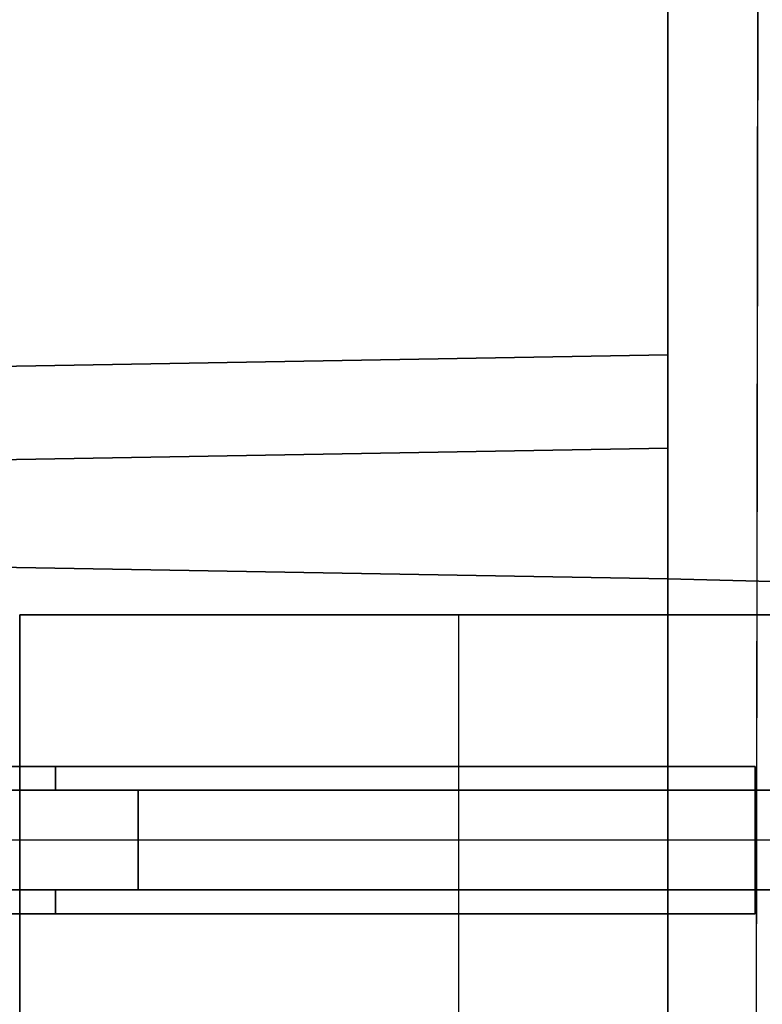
# Model space of a CAD drawing. Extents: x -15 to 7, y 1 to 148.
# Tile 60 of 194: x -11.31 to -7.34, y 129.54 to 134.81. Entities that reach past the tile are written whole.
import ezdxf

# ---------------------------------------------------------------- set-up
doc = ezdxf.new("R2010")
doc.units = 0
doc.layers.add('DEFAULT', color=7, linetype='CONTINUOUS')

msp = doc.modelspace()

# ---------------------------------------------------------------- linework, layer by layer
at = {"layer": 'DEFAULT', "color": 254}
for p, q in [((-7.3918, 113.9189, -0.9676), (-7.347, 145.748, -5.3803)), ((-7.3918, 113.7816, -1.9581), (-7.347, 145.6107, -6.3708)), ((-7.845, 12.8793, -53.9885), (-7.845, 139.9844, -53.9885)), ((-7.845, 139.4301, -101.4073), (-7.845, 114.7604, -106.6511)), ((-7.3745, 126.1238, -3.6692), (-7.3644, 133.4058, -3.6692)), ((-14.8292, 132.8953, -81.0481), (-7.845, 133.0172, -80.9262)), ((-7.845, 133.0172, -95.8073), (-14.8292, 132.8953, -95.6854)), ((-7.845, 133.0172, -88.3667), (-14.8292, 132.8953, -88.3667)), ((-7.845, 133.0172, -95.8073), (-7.845, 133.0172, -80.9262)), ((-7.845, 132.5172, -80.4262), (-14.8292, 132.3953, -80.5481)), ((-14.8292, 132.3953, -96.1853), (-7.845, 132.5172, -96.3072)), ((-7.845, 132.5172, -80.4262), (-7.845, 125.7641, -80.4262)), ((-7.845, 125.7641, -96.3072), (-7.845, 132.5172, -96.3072)), ((-7.845, 131.8172, -81.6262), (-15.124, 131.9442, -81.4992)), ((-15.124, 131.9442, -95.2343), (-7.845, 131.8172, -95.1072)), ((-15.124, 131.9442, -88.3667), (-7.845, 131.8172, -88.3667)), ((-7.845, 131.8172, -81.6262), (-5.345, 131.7517, -81.6917)), ((-7.845, 131.8172, -95.1072), (-7.845, 131.8172, -81.6262)), ((-5.345, 131.7517, -95.0418), (-7.845, 131.8172, -95.1072)), ((-7.845, 126.4642, -95.1072), (-7.845, 131.8172, -95.1072)), ((-7.845, 131.8172, -81.6262), (-7.845, 126.4642, -81.6262)), ((-6.345, 131.7779, -88.3667), (-7.845, 131.8172, -88.3667)), ((-7.3693, 129.7648, -4.174), (-7.3695, 129.7648, -3.1644))]:
    msp.add_line(p, q, dxfattribs=at)
at = {"layer": 'DEFAULT', "color": 212}
for p, q in [((-11.314, 131.6252, -81.8256), (-11.314, 131.6252, -94.9066)), ((-6.615, 131.6252, -81.8256), (-11.314, 131.6252, -81.8256)), ((-11.314, 131.6252, -94.9066), (-6.615, 131.6252, -94.9066)), ((-11.314, 126.6722, -94.9066), (-11.314, 131.6252, -94.9066)), ((-11.314, 131.6252, -81.8256), (-11.314, 126.6722, -81.8256)), ((-7.123, 131.6252, -88.3661), (-11.314, 131.6252, -88.3661)), ((-11.314, 131.2447, -88.3661), (-11.314, 131.6252, -88.3661)), ((-8.9645, 131.6252, -94.9066), (-8.9645, 131.6252, -81.8256)), ((-8.9645, 131.6252, -94.9066), (-8.9645, 126.6722, -94.9066)), ((-8.9645, 131.6252, -81.8256), (-8.9645, 126.6722, -81.8256)), ((-14.8688, 130.8124, -82.8924), (-7.377, 130.8124, -82.8924)), ((-14.8688, 130.8124, -85.4324), (-7.377, 130.8124, -85.4324)), ((-14.8688, 130.8124, -87.9724), (-7.377, 130.8124, -87.9724)), ((-14.8688, 130.8124, -90.5124), (-7.377, 130.8124, -90.5124)), ((-14.8688, 130.8124, -93.0524), (-7.377, 130.8124, -93.0524)), ((-7.377, 130.8124, -83.6798), (-14.8688, 130.8124, -83.6798)), ((-7.377, 130.8124, -86.2198), (-14.8688, 130.8124, -86.2198)), ((-7.377, 130.8124, -88.7598), (-14.8688, 130.8124, -88.7598)), ((-7.377, 130.8124, -91.2998), (-14.8688, 130.8124, -91.2998)), ((-7.377, 130.8124, -93.8398), (-14.8688, 130.8124, -93.8398)), ((-7.377, 130.8124, -83.2861), (-14.8688, 130.8124, -83.2861)), ((-7.377, 130.8124, -85.8261), (-14.8688, 130.8124, -85.8261)), ((-7.377, 130.8124, -88.3661), (-14.8688, 130.8124, -88.3661)), ((-7.377, 130.8124, -90.9061), (-14.8688, 130.8124, -90.9061)), ((-7.377, 130.8124, -93.4461), (-14.8688, 130.8124, -93.4461)), ((-11.1229, 130.8124, -82.8924), (-11.1229, 130.6854, -82.8924)), ((-11.1229, 130.8124, -85.4324), (-11.1229, 130.6854, -85.4324)), ((-11.1229, 130.8124, -87.9724), (-11.1229, 130.6854, -87.9724)), ((-11.1229, 130.8124, -90.5124), (-11.1229, 130.6854, -90.5124)), ((-11.1229, 130.8124, -93.0524), (-11.1229, 130.6854, -93.0524)), ((-11.1229, 130.8124, -82.8924), (-11.1229, 130.8124, -83.6798)), ((-11.1229, 130.8124, -85.4324), (-11.1229, 130.8124, -86.2198)), ((-11.1229, 130.8124, -87.9724), (-11.1229, 130.8124, -88.7598)), ((-11.1229, 130.8124, -90.5124), (-11.1229, 130.8124, -91.2998)), ((-11.1229, 130.8124, -93.0524), (-11.1229, 130.8124, -93.8398)), ((-11.1229, 130.6854, -83.6798), (-11.1229, 130.8124, -83.6798)), ((-11.1229, 130.6854, -86.2198), (-11.1229, 130.8124, -86.2198)), ((-11.1229, 130.6854, -88.7598), (-11.1229, 130.8124, -88.7598)), ((-11.1229, 130.6854, -91.2998), (-11.1229, 130.8124, -91.2998)), ((-11.1229, 130.6854, -93.8398), (-11.1229, 130.8124, -93.8398)), ((-7.377, 130.8124, -82.8924), (-7.377, 130.6854, -82.8924)), ((-7.377, 130.8124, -85.4324), (-7.377, 130.6854, -85.4324)), ((-7.377, 130.8124, -87.9724), (-7.377, 130.6854, -87.9724)), ((-7.377, 130.8124, -90.5124), (-7.377, 130.6854, -90.5124)), ((-7.377, 130.8124, -93.0524), (-7.377, 130.6854, -93.0524)), ((-7.377, 130.8124, -83.6798), (-7.377, 130.8124, -82.8924)), ((-7.377, 130.6854, -83.6798), (-7.377, 130.8124, -83.6798)), ((-7.377, 130.8124, -86.2198), (-7.377, 130.8124, -85.4324)), ((-7.377, 130.6854, -86.2198), (-7.377, 130.8124, -86.2198)), ((-7.377, 130.8124, -88.7598), (-7.377, 130.8124, -87.9724)), ((-7.377, 130.6854, -88.7598), (-7.377, 130.8124, -88.7598)), ((-7.377, 130.8124, -91.2998), (-7.377, 130.8124, -90.5124)), ((-7.377, 130.6854, -91.2998), (-7.377, 130.8124, -91.2998)), ((-7.377, 130.8124, -93.8398), (-7.377, 130.8124, -93.0524)), ((-7.377, 130.6854, -93.8398), (-7.377, 130.8124, -93.8398)), ((-7.377, 130.025, -83.2861), (-7.377, 130.8124, -83.2861)), ((-7.377, 130.025, -85.8261), (-7.377, 130.8124, -85.8261)), ((-7.377, 130.025, -88.3661), (-7.377, 130.8124, -88.3661)), ((-7.377, 130.025, -90.9061), (-7.377, 130.8124, -90.9061)), ((-7.377, 130.025, -93.4461), (-7.377, 130.8124, -93.4461)), ((-14.235, 130.6854, -82.4479), (-7.123, 130.6854, -82.4479)), ((-7.377, 130.6854, -82.8924), (-14.235, 130.6854, -82.8924)), ((-14.235, 130.6854, -84.9879), (-7.123, 130.6854, -84.9879)), ((-7.377, 130.6854, -85.4324), (-14.235, 130.6854, -85.4324)), ((-14.235, 130.6854, -87.5279), (-7.123, 130.6854, -87.5279)), ((-7.377, 130.6854, -87.9724), (-14.235, 130.6854, -87.9724)), ((-14.235, 130.6854, -90.0679), (-7.123, 130.6854, -90.0679)), ((-7.377, 130.6854, -90.5124), (-14.235, 130.6854, -90.5124)), ((-14.235, 130.6854, -92.6079), (-7.123, 130.6854, -92.6079)), ((-7.377, 130.6854, -93.0524), (-14.235, 130.6854, -93.0524)), ((-14.235, 130.6854, -83.6798), (-7.377, 130.6854, -83.6798)), ((-14.235, 130.6854, -86.2198), (-7.377, 130.6854, -86.2198)), ((-14.235, 130.6854, -88.7598), (-7.377, 130.6854, -88.7598)), ((-14.235, 130.6854, -91.2998), (-7.377, 130.6854, -91.2998)), ((-14.235, 130.6854, -93.8398), (-7.377, 130.6854, -93.8398)), ((-7.123, 130.6854, -84.1243), (-14.235, 130.6854, -84.1243)), ((-7.123, 130.6854, -86.6643), (-14.235, 130.6854, -86.6643)), ((-7.123, 130.6854, -89.2043), (-14.235, 130.6854, -89.2043)), ((-7.123, 130.6854, -91.7443), (-14.235, 130.6854, -91.7443)), ((-7.123, 130.6854, -94.2843), (-14.235, 130.6854, -94.2843)), ((-7.123, 130.6854, -82.6701), (-14.235, 130.6854, -82.6701)), ((-7.123, 130.6854, -85.2101), (-14.235, 130.6854, -85.2101)), ((-7.123, 130.6854, -87.7501), (-14.235, 130.6854, -87.7501)), ((-7.123, 130.6854, -90.2901), (-14.235, 130.6854, -90.2901)), ((-7.123, 130.6854, -92.8301), (-14.235, 130.6854, -92.8301)), ((-7.123, 130.6854, -83.902), (-14.235, 130.6854, -83.902)), ((-7.123, 130.6854, -86.442), (-14.235, 130.6854, -86.442)), ((-7.123, 130.6854, -88.982), (-14.235, 130.6854, -88.982)), ((-7.123, 130.6854, -91.522), (-14.235, 130.6854, -91.522)), ((-7.123, 130.6854, -94.062), (-14.235, 130.6854, -94.062)), ((-10.679, 130.6854, -82.4479), (-10.679, 130.6854, -82.8924)), ((-10.679, 130.6854, -84.9879), (-10.679, 130.6854, -85.4324)), ((-10.679, 130.6854, -87.5279), (-10.679, 130.6854, -87.9724)), ((-10.679, 130.6854, -90.0679), (-10.679, 130.6854, -90.5124)), ((-10.679, 130.6854, -92.6079), (-10.679, 130.6854, -93.0524)), ((-10.679, 130.152, -82.4479), (-10.679, 130.6854, -82.4479)), ((-10.679, 130.152, -84.9879), (-10.679, 130.6854, -84.9879)), ((-10.679, 130.152, -87.5279), (-10.679, 130.6854, -87.5279)), ((-10.679, 130.152, -90.0679), (-10.679, 130.6854, -90.0679)), ((-10.679, 130.152, -92.6079), (-10.679, 130.6854, -92.6079)), ((-10.679, 130.6854, -83.6798), (-10.679, 130.6854, -84.1243)), ((-10.679, 130.6854, -86.2198), (-10.679, 130.6854, -86.6643)), ((-10.679, 130.6854, -88.7598), (-10.679, 130.6854, -89.2043)), ((-10.679, 130.6854, -91.2998), (-10.679, 130.6854, -91.7443)), ((-10.679, 130.6854, -93.8398), (-10.679, 130.6854, -94.2843)), ((-10.679, 130.6854, -84.1243), (-10.679, 130.152, -84.1243)), ((-10.679, 130.6854, -86.6643), (-10.679, 130.152, -86.6643)), ((-10.679, 130.6854, -89.2043), (-10.679, 130.152, -89.2043)), ((-10.679, 130.6854, -91.7443), (-10.679, 130.152, -91.7443)), ((-10.679, 130.6854, -94.2843), (-10.679, 130.152, -94.2843)), ((-7.123, 130.6854, -82.8924), (-7.377, 130.6854, -82.8924)), ((-7.123, 130.6854, -85.4324), (-7.377, 130.6854, -85.4324)), ((-7.123, 130.6854, -87.9724), (-7.377, 130.6854, -87.9724)), ((-7.123, 130.6854, -90.5124), (-7.377, 130.6854, -90.5124)), ((-7.123, 130.6854, -93.0524), (-7.377, 130.6854, -93.0524)), ((-7.377, 130.152, -83.6798), (-7.377, 130.6854, -83.6798)), ((-7.377, 130.6854, -82.8924), (-7.377, 130.152, -82.8924)), ((-7.377, 130.152, -86.2198), (-7.377, 130.6854, -86.2198)), ((-7.377, 130.6854, -85.4324), (-7.377, 130.152, -85.4324)), ((-7.377, 130.152, -88.7598), (-7.377, 130.6854, -88.7598)), ((-7.377, 130.6854, -87.9724), (-7.377, 130.152, -87.9724)), ((-7.377, 130.152, -91.2998), (-7.377, 130.6854, -91.2998)), ((-7.377, 130.6854, -90.5124), (-7.377, 130.152, -90.5124)), ((-7.377, 130.152, -93.8398), (-7.377, 130.6854, -93.8398)), ((-7.377, 130.6854, -93.0524), (-7.377, 130.152, -93.0524)), ((-7.123, 130.6854, -83.6798), (-7.377, 130.6854, -83.6798)), ((-7.123, 130.6854, -86.2198), (-7.377, 130.6854, -86.2198)), ((-7.123, 130.6854, -88.7598), (-7.377, 130.6854, -88.7598)), ((-7.123, 130.6854, -91.2998), (-7.377, 130.6854, -91.2998)), ((-7.123, 130.6854, -93.8398), (-7.377, 130.6854, -93.8398)), ((-7.123, 130.4187, -82.4479), (-14.235, 130.4187, -82.4479)), ((-7.123, 130.4187, -84.9879), (-14.235, 130.4187, -84.9879)), ((-7.123, 130.4187, -87.5279), (-14.235, 130.4187, -87.5279)), ((-7.123, 130.4187, -90.0679), (-14.235, 130.4187, -90.0679)), ((-7.123, 130.4187, -92.6079), (-14.235, 130.4187, -92.6079)), ((-7.123, 130.4187, -84.1243), (-14.235, 130.4187, -84.1243)), ((-7.123, 130.4187, -86.6643), (-14.235, 130.4187, -86.6643)), ((-7.123, 130.4187, -89.2043), (-14.235, 130.4187, -89.2043)), ((-7.123, 130.4187, -91.7443), (-14.235, 130.4187, -91.7443)), ((-7.123, 130.4187, -94.2843), (-14.235, 130.4187, -94.2843)), ((-7.377, 130.4187, -83.6798), (-7.377, 130.4187, -82.8924)), ((-7.377, 130.4187, -86.2198), (-7.377, 130.4187, -85.4324)), ((-7.377, 130.4187, -88.7598), (-7.377, 130.4187, -87.9724)), ((-7.377, 130.4187, -91.2998), (-7.377, 130.4187, -90.5124)), ((-7.377, 130.4187, -93.8398), (-7.377, 130.4187, -93.0524)), ((-14.235, 130.152, -82.4479), (-7.123, 130.152, -82.4479)), ((-14.235, 130.152, -82.8924), (-7.377, 130.152, -82.8924)), ((-14.235, 130.152, -84.9879), (-7.123, 130.152, -84.9879)), ((-14.235, 130.152, -85.4324), (-7.377, 130.152, -85.4324)), ((-14.235, 130.152, -87.5279), (-7.123, 130.152, -87.5279)), ((-14.235, 130.152, -87.9724), (-7.377, 130.152, -87.9724)), ((-14.235, 130.152, -90.0679), (-7.123, 130.152, -90.0679)), ((-14.235, 130.152, -90.5124), (-7.377, 130.152, -90.5124)), ((-14.235, 130.152, -92.6079), (-7.123, 130.152, -92.6079)), ((-14.235, 130.152, -93.0524), (-7.377, 130.152, -93.0524)), ((-7.377, 130.152, -83.6798), (-14.235, 130.152, -83.6798)), ((-7.377, 130.152, -86.2198), (-14.235, 130.152, -86.2198)), ((-7.377, 130.152, -88.7598), (-14.235, 130.152, -88.7598)), ((-7.377, 130.152, -91.2998), (-14.235, 130.152, -91.2998)), ((-7.377, 130.152, -93.8398), (-14.235, 130.152, -93.8398)), ((-7.123, 130.152, -84.1243), (-14.235, 130.152, -84.1243)), ((-7.123, 130.152, -86.6643), (-14.235, 130.152, -86.6643)), ((-7.123, 130.152, -89.2043), (-14.235, 130.152, -89.2043)), ((-7.123, 130.152, -91.7443), (-14.235, 130.152, -91.7443)), ((-7.123, 130.152, -94.2843), (-14.235, 130.152, -94.2843)), ((-7.123, 130.152, -82.6701), (-14.235, 130.152, -82.6701)), ((-7.123, 130.152, -85.2101), (-14.235, 130.152, -85.2101)), ((-7.123, 130.152, -87.7501), (-14.235, 130.152, -87.7501)), ((-7.123, 130.152, -90.2901), (-14.235, 130.152, -90.2901)), ((-7.123, 130.152, -92.8301), (-14.235, 130.152, -92.8301)), ((-7.123, 130.152, -83.902), (-14.235, 130.152, -83.902)), ((-7.123, 130.152, -86.442), (-14.235, 130.152, -86.442)), ((-7.123, 130.152, -88.982), (-14.235, 130.152, -88.982)), ((-7.123, 130.152, -91.522), (-14.235, 130.152, -91.522)), ((-7.123, 130.152, -94.062), (-14.235, 130.152, -94.062)), ((-11.1229, 130.152, -82.8924), (-11.1229, 130.025, -82.8924)), ((-11.1229, 130.152, -85.4324), (-11.1229, 130.025, -85.4324)), ((-11.1229, 130.152, -87.9724), (-11.1229, 130.025, -87.9724)), ((-11.1229, 130.152, -90.5124), (-11.1229, 130.025, -90.5124)), ((-11.1229, 130.152, -93.0524), (-11.1229, 130.025, -93.0524)), ((-11.1229, 130.025, -83.6798), (-11.1229, 130.152, -83.6798)), ((-11.1229, 130.025, -86.2198), (-11.1229, 130.152, -86.2198)), ((-11.1229, 130.025, -88.7598), (-11.1229, 130.152, -88.7598)), ((-11.1229, 130.025, -91.2998), (-11.1229, 130.152, -91.2998)), ((-11.1229, 130.025, -93.8398), (-11.1229, 130.152, -93.8398)), ((-10.679, 130.152, -82.4479), (-10.679, 130.152, -82.8924)), ((-10.679, 130.152, -84.9879), (-10.679, 130.152, -85.4324)), ((-10.679, 130.152, -87.5279), (-10.679, 130.152, -87.9724)), ((-10.679, 130.152, -90.0679), (-10.679, 130.152, -90.5124)), ((-10.679, 130.152, -92.6079), (-10.679, 130.152, -93.0524)), ((-10.679, 130.152, -83.6798), (-10.679, 130.152, -84.1243)), ((-10.679, 130.152, -86.2198), (-10.679, 130.152, -86.6643)), ((-10.679, 130.152, -88.7598), (-10.679, 130.152, -89.2043)), ((-10.679, 130.152, -91.2998), (-10.679, 130.152, -91.7443)), ((-10.679, 130.152, -93.8398), (-10.679, 130.152, -94.2843)), ((-7.377, 130.152, -82.8924), (-7.377, 130.025, -82.8924)), ((-7.377, 130.152, -85.4324), (-7.377, 130.025, -85.4324)), ((-7.377, 130.152, -87.9724), (-7.377, 130.025, -87.9724)), ((-7.377, 130.152, -90.5124), (-7.377, 130.025, -90.5124)), ((-7.377, 130.152, -93.0524), (-7.377, 130.025, -93.0524)), ((-7.377, 130.025, -83.6798), (-7.377, 130.152, -83.6798)), ((-7.377, 130.152, -82.8924), (-7.123, 130.152, -82.8924)), ((-7.377, 130.025, -86.2198), (-7.377, 130.152, -86.2198)), ((-7.377, 130.152, -85.4324), (-7.123, 130.152, -85.4324)), ((-7.377, 130.025, -88.7598), (-7.377, 130.152, -88.7598)), ((-7.377, 130.152, -87.9724), (-7.123, 130.152, -87.9724)), ((-7.377, 130.025, -91.2998), (-7.377, 130.152, -91.2998)), ((-7.377, 130.152, -90.5124), (-7.123, 130.152, -90.5124)), ((-7.377, 130.025, -93.8398), (-7.377, 130.152, -93.8398)), ((-7.377, 130.152, -93.0524), (-7.123, 130.152, -93.0524)), ((-7.377, 130.152, -83.6798), (-7.123, 130.152, -83.6798)), ((-7.377, 130.152, -86.2198), (-7.123, 130.152, -86.2198)), ((-7.377, 130.152, -88.7598), (-7.123, 130.152, -88.7598)), ((-7.377, 130.152, -91.2998), (-7.123, 130.152, -91.2998)), ((-7.377, 130.152, -93.8398), (-7.123, 130.152, -93.8398)), ((-7.377, 130.025, -82.8924), (-14.8688, 130.025, -82.8924)), ((-7.377, 130.025, -85.4324), (-14.8688, 130.025, -85.4324)), ((-7.377, 130.025, -87.9724), (-14.8688, 130.025, -87.9724)), ((-7.377, 130.025, -90.5124), (-14.8688, 130.025, -90.5124)), ((-7.377, 130.025, -93.0524), (-14.8688, 130.025, -93.0524)), ((-14.8688, 130.025, -83.6798), (-7.377, 130.025, -83.6798)), ((-14.8688, 130.025, -86.2198), (-7.377, 130.025, -86.2198)), ((-14.8688, 130.025, -88.7598), (-7.377, 130.025, -88.7598)), ((-14.8688, 130.025, -91.2998), (-7.377, 130.025, -91.2998)), ((-14.8688, 130.025, -93.8398), (-7.377, 130.025, -93.8398)), ((-7.377, 130.025, -83.2861), (-14.8688, 130.025, -83.2861)), ((-7.377, 130.025, -85.8261), (-14.8688, 130.025, -85.8261)), ((-7.377, 130.025, -88.3661), (-14.8688, 130.025, -88.3661)), ((-7.377, 130.025, -90.9061), (-14.8688, 130.025, -90.9061)), ((-7.377, 130.025, -93.4461), (-14.8688, 130.025, -93.4461)), ((-11.1229, 130.025, -83.6798), (-11.1229, 130.025, -82.8924)), ((-11.1229, 130.025, -86.2198), (-11.1229, 130.025, -85.4324)), ((-11.1229, 130.025, -88.7598), (-11.1229, 130.025, -87.9724)), ((-11.1229, 130.025, -91.2998), (-11.1229, 130.025, -90.5124)), ((-11.1229, 130.025, -93.8398), (-11.1229, 130.025, -93.0524)), ((-7.377, 130.025, -82.8924), (-7.377, 130.025, -83.6798)), ((-7.377, 130.025, -85.4324), (-7.377, 130.025, -86.2198)), ((-7.377, 130.025, -87.9724), (-7.377, 130.025, -88.7598)), ((-7.377, 130.025, -90.5124), (-7.377, 130.025, -91.2998)), ((-7.377, 130.025, -93.0524), (-7.377, 130.025, -93.8398))]:
    msp.add_line(p, q, dxfattribs=at)
at = {"layer": 'DEFAULT', "color": 254, "extrusion": (1, 0, 0)}
msp.add_arc((61.766, -493.8639, -7.845), 495.4414, 80.278902, 83.935, dxfattribs=at)
at = {"layer": 'DEFAULT', "color": 254, "extrusion": (1, 7.84203e-15, 7.35521e-16)}
msp.add_arc((132.5173, -80.9261, -7.845), 0.4999, 359.9964, 90.0036, dxfattribs=at)
at = {"layer": 'DEFAULT', "color": 254, "extrusion": (1, 4.80933e-15, 5.20553e-16)}
msp.add_arc((132.5173, -95.8073, -7.845), 0.4999, 269.9964, 0.0036, dxfattribs=at)

doc.saveas('drawing.dxf')
